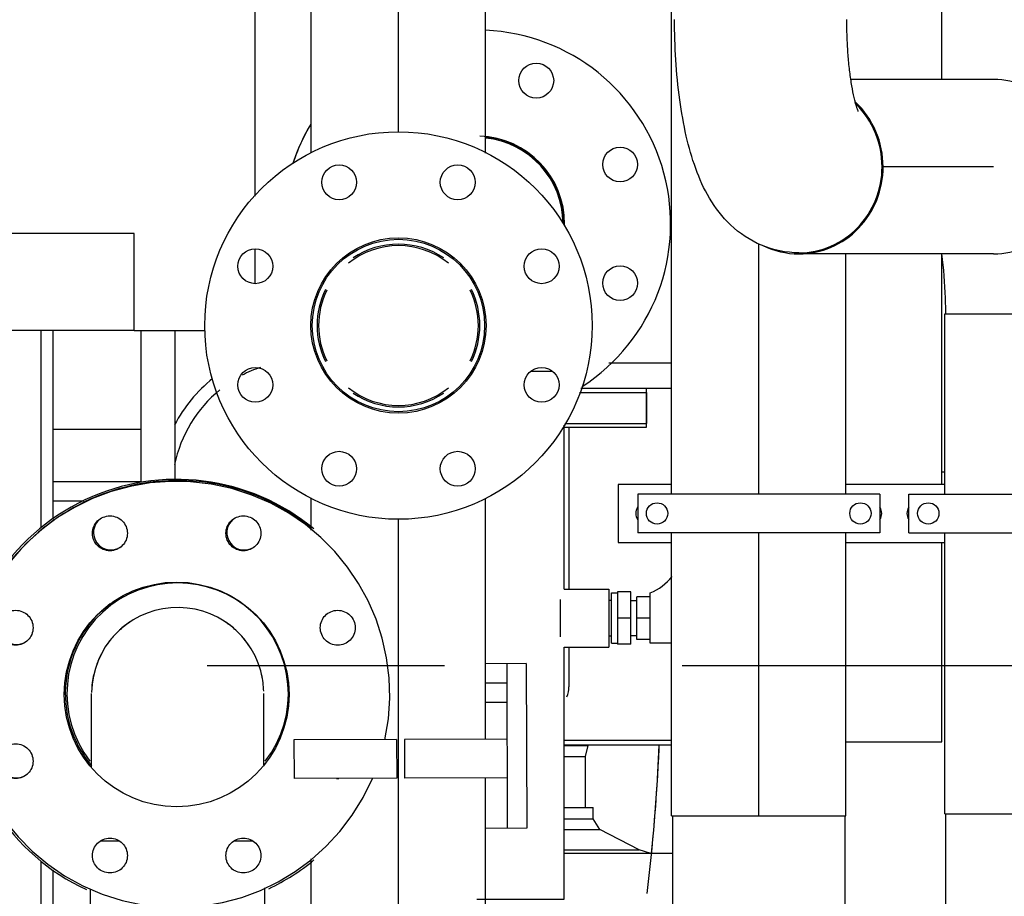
# Model space of a CAD drawing. Header units: millimetres. Extents: x 0 to 1189, y 0 to 841.
# Tile 148 of 169: x 1014 to 1035, y 600 to 618. Entities that reach past the tile are written whole.
import ezdxf
from ezdxf.enums import TextEntityAlignment as Align

# ---------------------------------------------------------------- set-up
doc = ezdxf.new("R2010")
doc.units = ezdxf.units.MM
doc.header["$LTSCALE"] = 65.395
doc.linetypes.add('CENTER', pattern=[0.6, 0.375, -0.075, 0.075, -0.075])
doc.linetypes.add('PHANTOM', pattern=[0.8, 0.45, -0.05, 0.1, -0.05, 0.1, -0.05])
doc.layers.get('0').update_dxf_attribs({"linetype": 'CONTINUOUS'})
for name, color, linetype in [('0006_415900_61_SIMPLE_X_ABL789', 7, 'CONTINUOUS'), ('0006_415900_61_T1_SIMPLE_PBL869', 7, 'CONTINUOUS'), ('0006_415900_61_T49_SIMPLE_PBL793', 7, 'CONTINUOUS'), ('0006_415900_61_T7_SIMPLE_PBL790', 7, 'CONTINUOUS'), ('1907_040000_TLKGS_KS_V_ABL744', 7, 'CONTINUOUS'), ('1907_041000_TLKGS_KS_V_ABL745', 7, 'CONTINUOUS'), ('1907_060000_TLKGS_KGS_V_ABL621', 7, 'CONTINUOUS'), ('1907_061000_TLKGS_KGS_V_ABL622', 7, 'CONTINUOUS'), ('1907_153200_13_ABL686', 7, 'CONTINUOUS'), ('1907_153200_13_T1_PBL843', 7, 'CONTINUOUS'), ('1907_153200_13_T2_PBL905', 7, 'CONTINUOUS'), ('1907_153200_13_T3_PBL1825', 7, 'CONTINUOUS'), ('1907_153200_17_ABL587', 7, 'CONTINUOUS'), ('1907_153200_17_T3_PBL608', 7, 'CONTINUOUS'), ('1907_153200_21_ABL703', 7, 'CONTINUOUS'), ('1907_153200_21_T3_PBL748', 7, 'CONTINUOUS'), ('1907_153200_21_T4_PBL1828', 7, 'CONTINUOUS'), ('1907_153200_27_ABL564', 7, 'CONTINUOUS'), ('1907_153200_27_T5_PBL756', 7, 'CONTINUOUS'), ('1907_153200_27_T6_PBL811', 7, 'CONTINUOUS'), ('1907_153200_83_ABL610', 7, 'CONTINUOUS'), ('1907_153200_83_T5_PBL755', 7, 'CONTINUOUS'), ('1907_153700_27_ABL735', 7, 'CONTINUOUS'), ('1907_153700_27_T1_PBL736', 7, 'CONTINUOUS'), ('1907_153700_27_T2_PBL739', 7, 'CONTINUOUS'), ('1907_153701_05_AC_PBL737', 7, 'CONTINUOUS'), ('1907_153701_05_AC_PBL738', 7, 'CONTINUOUS'), ('1907_153701_05_AC_PBL781', 7, 'CONTINUOUS'), ('1907_153701_05_AC_PBL782', 7, 'CONTINUOUS'), ('1907_153701_48_AC_PBL780', 7, 'CONTINUOUS'), ('1907_733000_06_SIMPLE1_A_ABL746', 7, 'CONTINUOUS'), ('1907_733000_06_SIMPLE1_T1_A_PBL759', 7, 'CONTINUOUS'), ('1907_733000_06_SIMPLE1_T4_A_PBL747', 7, 'CONTINUOUS'), ('1907_765000_04_SIMPLE_A_ABL788', 7, 'CONTINUOUS'), ('1907_765300_01_SIMPLE_X_ABL791', 7, 'CONTINUOUS'), ('1907_765300_01_SIMPLE_X_P01_PBL792', 7, 'CONTINUOUS'), ('1907_842000_17_SIMPLE1_H_ABL1817', 7, 'CONTINUOUS'), ('1907_842000_17_SIMPLE1_H_ABL647', 7, 'CONTINUOUS'), ('1907_842000_17_SIMPLE1_T1_H_PBL648', 7, 'CONTINUOUS'), ('1907_842000_17_SIMPLE1_T2_H_PBL1818', 7, 'CONTINUOUS'), ('1997_000000_TLKGS_MARKETING_ABL558', 7, 'CONTINUOUS'), ('1997_030000_TLKGS_V_ABL559', 7, 'CONTINUOUS'), ('1997_100000_TLKGS_V_ABL560', 7, 'CONTINUOUS'), ('1997_111200_08_SIMPLE1_A_ABL661', 7, 'CONTINUOUS'), ('1997_111200_08_SIMPLE1_T6_A_PBL701', 7, 'CONTINUOUS'), ('80ND40-DIN2690-MAK_PBL1824', 7, 'CONTINUOUS'), ('9M32C_GENSET_AUSBAUMASSE_ABL871', 7, 'CONTINUOUS'), ('9M32C_GENSET_GENERATOR_ABL599', 7, 'CONTINUOUS'), ('9M32C_GENSET_GENERATOR_T1_PBL600', 7, 'CONTINUOUS'), ('9M32C_GENSET_KPL_VERROHRUNG_ABL510', 7, 'CONTINUOUS'), ('B-04-30X25-89X1_5-N6000_PBL778', 7, 'CONTINUOUS'), ('BOGEN-S-2D-90-88_9X3_2_PBL1829', 7, 'CONTINUOUS'), ('BOGEN-S-2D-90-88_9X3_2_PBL1914', 7, 'CONTINUOUS'), ('BOGEN-S-2D-90-88_9X3_2_PBL1915', 7, 'CONTINUOUS'), ('BOGEN-S-2D-90-88_9X3_2_PBL899', 7, 'CONTINUOUS'), ('BOGEN-S-2D-90-88_9X3_2_PBL916', 7, 'CONTINUOUS'), ('BOGEN-S-2D-90-88_9X3_2_PBL923', 7, 'CONTINUOUS'), ('D2616-2-K-114_3-3_6-88_9-3_2_PBL1822', 7, 'CONTINUOUS'), ('DIN16182-BG100X63_PBL779', 7, 'CONTINUOUS'), ('EN1092-1-01A-DN100-PN16_PBL1821', 7, 'CONTINUOUS'), ('EN1092-1-01A-DN80-PN16_PBL1823', 7, 'CONTINUOUS'), ('EN1092-1-01A-DN80-PN16_PBL1827', 7, 'CONTINUOUS'), ('links_2_VBL507', 7, 'CONTINUOUS'), ('T-STUECK-S-88_9X3_2-88_9X3_2_PBL1826', 7, 'CONTINUOUS')]:
    doc.layers.add(name, color=color, linetype=linetype)
doc.styles.get("Standard").update_dxf_attribs({"font": 'txt', "width": 0.6})
doc.dimstyles.new('DIMSTYLE_1', dxfattribs={"dimtxt": 3.5, "dimasz": 3.5, "dimexe": 1.8, "dimexo": 0, "dimgap": 0.875, "dimtad": 1, "dimdec": 0, "dimlfac": 25, "dimdsep": 46, "dimtxsty": 'Standard', "dimblk": '_FILLED', "dimblk1": '_FILLED', "dimblk2": '_FILLED', "dimcen": 0.09, "dimadec": 0, "dimazin": 0, "dimtp": 2, "dimtm": 2, "dimtfac": 1, "dimtdec": 0, "dimtofl": 0, "dimtmove": 0, "dimatfit": 3, "dimldrblk": '_FILLED', "dimfxl": 1, "dimtolj": 1, "dimarcsym": 0})
doc.dimstyles.new('DIMSTYLE_3', dxfattribs={"dimtxt": 3.5, "dimasz": 3.5, "dimexe": 1.8, "dimexo": 0, "dimgap": 0.875, "dimtad": 1, "dimlfac": 25, "dimdsep": 46, "dimtxsty": 'Standard', "dimblk": '_FILLED', "dimblk1": '_FILLED', "dimblk2": '_FILLED', "dimcen": 0.09, "dimadec": 0, "dimazin": 0, "dimtp": 1.2, "dimtm": 1.2, "dimtfac": 1, "dimtofl": 0, "dimtmove": 0, "dimatfit": 3, "dimldrblk": '_FILLED', "dimfxl": 1, "dimtolj": 1, "dimarcsym": 0})

# ---------------------------------------------------------------- blocks, each defined once
blk = doc.blocks.new('_FILLED')
at = {"color": 0, "linetype": 'ByBlock'}
blk.add_solid([(0, 0), (-1, 0.1671), (-1, -0.1671)], dxfattribs=at)
blk = doc.blocks.new('*D5')
at = {"color": 2, "linetype": 'Continuous'}
for p, q in [((1029.46, 604.849), (1081.06, 604.849)), ((1079.26, 604.849), (1079.26, 568.849)), ((1079.26, 532.849), (1079.26, 568.849)), ((1034.46, 532.849), (1081.06, 532.849))]:
    blk.add_line(p, q, dxfattribs=at)
at = {"color": 2, "linetype": 'Continuous', "xscale": 3.5, "yscale": 3.5, "zscale": 3.5}
for p, rotation in [((1079.26, 604.849), 90), ((1079.26, 532.849), 270)]:
    blk.add_blockref('_FILLED', p, dxfattribs=dict(at, rotation=rotation))
at = {"color": 2, "linetype": 'Continuous', "width": 0.636905}
blk.add_text('1800', height=3.5, rotation=90, dxfattribs=at).set_placement((1078.385, 568.849), align=Align.CENTER)
blk = doc.blocks.new('*D13')
at = {"color": 2, "linetype": 'Continuous'}
for p, q in [((1016.26, 723.608), (1088.06, 723.608)), ((1086.26, 723.608), (1086.26, 628.228)), ((1086.26, 532.849), (1086.26, 628.228)), ((1034.46, 532.849), (1088.06, 532.849))]:
    blk.add_line(p, q, dxfattribs=at)
at = {"color": 2, "linetype": 'Continuous', "xscale": 3.5, "yscale": 3.5, "zscale": 3.5}
for p, rotation in [((1086.26, 723.608), 90), ((1086.26, 532.849), 270)]:
    blk.add_blockref('_FILLED', p, dxfattribs=dict(at, rotation=rotation))
at = {"color": 2, "linetype": 'Continuous', "width": 0.690476}
blk.add_text('4769', height=3.5, rotation=90, dxfattribs=at).set_placement((1085.385, 628.228), align=Align.CENTER)
blk = doc.blocks.new('1907_153200_27_T5_PBL756', base_point=(1035.12, 606.948))
at = {"layer": '1907_153200_27_T5_PBL756', "color": 7, "linetype": 'Continuous'}
for p, q in [((1033.32, 612.108), (1036.92, 612.108)), ((1033.32, 608.389), (1033.32, 612.108)), ((1036.92, 608.389), (1036.92, 612.108)), ((1033.32, 601.789), (1033.32, 607.589)), ((1036.92, 601.789), (1036.92, 607.589)), ((1033.32, 601.789), (1036.92, 601.789))]:
    blk.add_line(p, q, dxfattribs=at)
at = {"layer": '1907_153200_27_T5_PBL756', "color": 2, "linetype": 'CENTER'}
for p, q in [((1035.12, 608.389), (1035.12, 612.108)), ((1035.12, 601.789), (1035.12, 607.589))]:
    blk.add_line(p, q, dxfattribs=at)
blk = doc.blocks.new('1907_153200_27_T6_PBL811', base_point=(1032.816, 615.148))
at = {"layer": '1907_153200_27_T6_PBL811', "color": 7, "linetype": 'Continuous'}
for p, q in [((1034.329, 616.948), (1031.382, 616.948)), ((1034.329, 613.348), (1030.31, 613.348))]:
    blk.add_line(p, q, dxfattribs=at)
at = {"layer": '1907_153200_27_T6_PBL811', "color": 2, "linetype": 'CENTER'}
blk.add_line((1034.329, 615.148), (1032.027, 615.148), dxfattribs=at)
at = {"layer": '1907_153200_27_T6_PBL811', "color": 7, "linetype": 'Continuous'}
blk.add_arc((1030.312, 615.04), 1.692, 243.7989, 269.9415, dxfattribs=at)
for points, knots in [([(1036.067, 615.148), (1036.067, 615.382), (1035.978, 615.852), (1035.594, 616.45), (1035.016, 616.853), (1034.556, 616.948), (1034.329, 616.948)], [0, 0, 0, 0, 0.254026, 0.505713, 0.754053, 1, 1, 1, 1]), ([(1032.048, 615.148), (1032.048, 615.396), (1031.948, 615.893), (1031.659, 616.311), (1031.481, 616.479)], [0, 0, 0, 0, 0.502556, 1, 1, 1, 1]), ([(1030.31, 613.348), (1030.536, 613.348), (1030.996, 613.443), (1031.574, 613.846), (1031.959, 614.444), (1032.048, 614.914), (1032.048, 615.148)], [0, 0, 0, 0, 0.245947, 0.494287, 0.745974, 1, 1, 1, 1]), ([(1034.329, 613.348), (1034.556, 613.348), (1035.016, 613.443), (1035.594, 613.846), (1035.978, 614.444), (1036.067, 614.914), (1036.067, 615.148)], [0, 0, 0, 0, 0.245947, 0.494287, 0.745974, 1, 1, 1, 1])]:
    blk.add_open_spline(points, degree=3, knots=knots, dxfattribs=at)
blk = doc.blocks.new('BOGEN-S-2D-90-88_9X3_2_PBL923', base_point=(1035.12, 600.269))
at = {"layer": 'BOGEN-S-2D-90-88_9X3_2_PBL923', "color": 7, "linetype": 'Continuous'}
for p, q in [((1033.342, 598.749), (1033.342, 601.789)), ((1036.898, 598.749), (1036.898, 601.789))]:
    blk.add_line(p, q, dxfattribs=at)
blk.add_arc((1035.12, 598.749), 1.778, 180, 360, dxfattribs=at)
blk = doc.blocks.new('BOGEN-S-2D-90-88_9X3_2_PBL1914', base_point=(1035.078, 614.445))
at = {"layer": 'BOGEN-S-2D-90-88_9X3_2_PBL1914', "color": 7, "linetype": 'Continuous'}
for points, knots in [([(1036.898, 612.108), (1036.898, 612.6), (1036.848, 613.531), (1036.651, 614.65), (1036.375, 615.443), (1036.086, 615.983), (1035.662, 616.466), (1035.283, 616.698), (1035.074, 616.782)], [0, 0, 0, 0, 0.278453, 0.527454, 0.640405, 0.752975, 0.872559, 1, 1, 1, 1]), ([(1033.342, 612.108), (1033.342, 612.218), (1033.335, 612.632), (1033.302, 613.047), (1033.258, 613.348)], [0, 0, 0, 0, 0.264704, 1, 1, 1, 1])]:
    blk.add_open_spline(points, degree=3, knots=knots, dxfattribs=at)
blk = doc.blocks.new('BOGEN-S-2D-90-88_9X3_2_PBL1915', base_point=(1029.884, 615.779))
at = {"layer": 'BOGEN-S-2D-90-88_9X3_2_PBL1915', "color": 7, "linetype": 'Continuous'}
for points, knots in [([(1030.31, 613.37), (1030.047, 613.37), (1029.524, 613.476), (1028.885, 613.903), (1028.444, 614.476), (1028.16, 615.112), (1027.968, 615.797), (1027.789, 616.823), (1027.742, 617.633), (1027.742, 618.188)], [0, 0, 0, 0, 0.130441, 0.256224, 0.372921, 0.484055, 0.5995, 0.724836, 1, 1, 1, 1]), ([(1031.534, 616.29), (1031.535, 616.288), (1031.537, 616.282), (1031.531, 616.297), (1031.523, 616.317), (1031.505, 616.369), (1031.484, 616.438), (1031.46, 616.529), (1031.427, 616.679), (1031.387, 616.896), (1031.349, 617.186), (1031.32, 617.505), (1031.302, 617.842), (1031.298, 618.072), (1031.298, 618.188)], [0, 0, 0, 0, 0.002903, 0.004078, 0.017862, 0.045217, 0.084095, 0.132673, 0.189427, 0.322637, 0.475876, 0.643138, 0.819372, 1, 1, 1, 1]), ([(1032.027, 615.148), (1032.027, 615.387), (1031.933, 615.867), (1031.659, 616.274), (1031.49, 616.44)], [0, 0, 0, 0, 0.502457, 1, 1, 1, 1]), ([(1030.31, 613.37), (1030.534, 613.37), (1030.988, 613.464), (1031.559, 613.862), (1031.939, 614.453), (1032.027, 614.917), (1032.027, 615.148)], [0, 0, 0, 0, 0.245947, 0.494287, 0.745974, 1, 1, 1, 1])]:
    blk.add_open_spline(points, degree=3, knots=knots, dxfattribs=at)
blk = doc.blocks.new('1907_153200_27_ABL564', base_point=(1030.72, 600.107))
at = {"layer": '1907_153200_27_T5_PBL756'}
blk.add_blockref('1907_153200_27_T5_PBL756', (1035.12, 606.948), dxfattribs=at)
at = {"layer": '1907_153200_27_T6_PBL811'}
blk.add_blockref('1907_153200_27_T6_PBL811', (1032.816, 615.148), dxfattribs=at)
at = {"layer": 'BOGEN-S-2D-90-88_9X3_2_PBL1914'}
blk.add_blockref('BOGEN-S-2D-90-88_9X3_2_PBL1914', (1035.078, 614.445), dxfattribs=at)
at = {"layer": 'BOGEN-S-2D-90-88_9X3_2_PBL1915'}
blk.add_blockref('BOGEN-S-2D-90-88_9X3_2_PBL1915', (1029.884, 615.779), dxfattribs=at)
at = {"layer": 'BOGEN-S-2D-90-88_9X3_2_PBL923'}
blk.add_blockref('BOGEN-S-2D-90-88_9X3_2_PBL923', (1035.12, 600.269), dxfattribs=at)
blk = doc.blocks.new('1907_153200_17_T3_PBL608', base_point=(1017.48, 587.129))
at = {"layer": '1907_153200_17_T3_PBL608', "color": 7, "linetype": 'Continuous'}
for p, q in [((1015.893, 601.229), (1016.271, 601.229)), ((1018.647, 601.229), (1019.029, 601.229)), ((1015.68, 573.029), (1015.68, 600.242)), ((1019.28, 588.589), (1019.28, 600.259)), ((1019.28, 587.009), (1019.28, 587.709)), ((1019.28, 585.789), (1019.28, 586.489)), ((1019.28, 579.346), (1019.28, 584.909)), ((1019.28, 577.393), (1019.28, 577.991)), ((1019.28, 574.943), (1019.28, 575.542)), ((1019.28, 573.029), (1019.28, 573.589)), ((1015.68, 573.029), (1019.28, 573.029))]:
    blk.add_line(p, q, dxfattribs=at)
at = {"layer": '1907_153200_17_T3_PBL608', "color": 2, "linetype": 'CENTER'}
blk.add_line((1017.48, 573.029), (1017.48, 599.854), dxfattribs=at)
blk = doc.blocks.new('BOGEN-S-2D-90-88_9X3_2_PBL899', base_point=(1017.48, 603.531))
at = {"layer": 'BOGEN-S-2D-90-88_9X3_2_PBL899', "color": 7, "linetype": 'Continuous'}
for p, q in [((1015.702, 602.747), (1015.702, 604.269)), ((1019.258, 602.8), (1019.258, 604.269))]:
    blk.add_line(p, q, dxfattribs=at)
blk.add_arc((1017.48, 604.269), 1.778, 9.8079, 179.1272, dxfattribs=at)
blk = doc.blocks.new('EN1092-1-01A-DN100-PN16_PBL1821', base_point=(1016.662, 604.952))
at = {"layer": 'EN1092-1-01A-DN100-PN16_PBL1821', "color": 7, "linetype": 'Continuous'}
for centre, radius, start, end in [((1017.48, 604.269), 4.4, 51.0718, 157.2987), ((1016.102, 607.595), 0.36, 128.6853, 304.3831), ((1018.857, 607.595), 0.36, 130.2453, 305.4794), ((1017.48, 604.269), 2.32, 126.8718, 219.8506), ((1014.154, 605.646), 0.36, 127.4389, 303.0921), ((1014.154, 602.891), 0.36, 131.1367, 308.6743)]:
    blk.add_arc(centre, radius, start, end, dxfattribs=at)
blk = doc.blocks.new('D2616-2-K-114_3-3_6-88_9-3_2_PBL1822', base_point=(1017.48, 604.308))
at = {"layer": 'D2616-2-K-114_3-3_6-88_9-3_2_PBL1822', "color": 7, "linetype": 'Continuous'}
for radius, start, end in [(2.286, 322.3624, 217.6376), (1.778, 123.921, 132.4333), (1.778, 47.5667, 56.079), (1.778, 138.4579, 146.578), (1.778, 33.422, 41.5421), (1.778, 152.8154, 160.7232), (1.778, 19.2768, 27.1846), (1.778, 167.0913, 178.3457), (1.778, 1.6543, 12.9087)]:
    blk.add_arc((1017.48, 604.269), radius, start, end, dxfattribs=at)
blk = doc.blocks.new('1907_153200_17_ABL587', base_point=(1005.22, 587.872))
at = {"layer": '1907_153200_17_T3_PBL608'}
blk.add_blockref('1907_153200_17_T3_PBL608', (1017.48, 587.129), dxfattribs=at)
at = {"layer": 'BOGEN-S-2D-90-88_9X3_2_PBL899'}
blk.add_blockref('BOGEN-S-2D-90-88_9X3_2_PBL899', (1017.48, 603.531), dxfattribs=at)
at = {"layer": 'D2616-2-K-114_3-3_6-88_9-3_2_PBL1822'}
blk.add_blockref('D2616-2-K-114_3-3_6-88_9-3_2_PBL1822', (1017.48, 604.308), dxfattribs=at)
at = {"layer": 'EN1092-1-01A-DN100-PN16_PBL1821'}
blk.add_blockref('EN1092-1-01A-DN100-PN16_PBL1821', (1016.662, 604.952), dxfattribs=at)
blk = doc.blocks.new('1907_153200_83_T5_PBL755', base_point=(1029.48, 610.869))
at = {"layer": '1907_153200_83_T5_PBL755', "color": 7, "linetype": 'Continuous'}
for p, q in [((1027.68, 608.389), (1027.68, 619.989)), ((1031.28, 608.389), (1031.28, 613.348)), ((1027.68, 601.749), (1027.68, 607.589)), ((1031.28, 601.749), (1031.28, 607.589)), ((1027.68, 601.749), (1031.28, 601.749))]:
    blk.add_line(p, q, dxfattribs=at)
at = {"layer": '1907_153200_83_T5_PBL755', "color": 2, "linetype": 'CENTER'}
for p, q in [((1029.48, 608.389), (1029.48, 613.553)), ((1029.48, 601.749), (1029.48, 607.589))]:
    blk.add_line(p, q, dxfattribs=at)
blk = doc.blocks.new('BOGEN-S-2D-90-88_9X3_2_PBL916', base_point=(1029.48, 600.229))
at = {"layer": 'BOGEN-S-2D-90-88_9X3_2_PBL916', "color": 7, "linetype": 'Continuous'}
for p, q in [((1027.702, 601.749), (1027.702, 598.709)), ((1031.258, 601.749), (1031.258, 598.709))]:
    blk.add_line(p, q, dxfattribs=at)
blk.add_arc((1029.48, 598.709), 1.778, 180, 360, dxfattribs=at)
blk = doc.blocks.new('1907_153200_83_ABL610', base_point=(1029.48, 596.099))
at = {"layer": '1907_153200_83_T5_PBL755'}
blk.add_blockref('1907_153200_83_T5_PBL755', (1029.48, 610.869), dxfattribs=at)
at = {"layer": 'BOGEN-S-2D-90-88_9X3_2_PBL916'}
blk.add_blockref('BOGEN-S-2D-90-88_9X3_2_PBL916', (1029.48, 600.229), dxfattribs=at)
blk = doc.blocks.new('1907_153200_13_T1_PBL843', base_point=(1017.34, 621.268))
at = {"layer": '1907_153200_13_T1_PBL843', "color": 7, "linetype": 'Continuous'}
for p, q in [((1016.04, 627.109), (1010.84, 627.109)), ((1016.04, 623.509), (1010.84, 623.509)), ((1020.24, 615.438), (1020.24, 619.309)), ((1023.84, 615.428), (1023.84, 619.309))]:
    blk.add_line(p, q, dxfattribs=at)
at = {"layer": '1907_153200_13_T1_PBL843', "color": 2, "linetype": 'CENTER'}
for p, q in [((1016.04, 625.309), (1010.84, 625.309)), ((1022.04, 615.863), (1022.04, 619.309))]:
    blk.add_line(p, q, dxfattribs=at)
at = {"layer": '1907_153200_13_T1_PBL843', "color": 7, "linetype": 'Continuous'}
for radius in [7.8, 4.2]:
    blk.add_arc((1016.04, 619.309), radius, 0, 90, dxfattribs=at)
at = {"layer": '1907_153200_13_T1_PBL843', "color": 2, "linetype": 'CENTER'}
blk.add_arc((1016.04, 619.309), 6, 0, 90, dxfattribs=at)
blk = doc.blocks.new('1907_153200_13_T2_PBL905', base_point=(1022.04, 598.449))
at = {"layer": '1907_153200_13_T2_PBL905', "color": 7, "linetype": 'Continuous'}
for p, q in [((1020.24, 607.647), (1020.24, 608.309)), ((1023.84, 603.328), (1023.84, 608.299)), ((1023.84, 588.589), (1023.84, 602.528)), ((1020.24, 588.589), (1020.24, 600.858))]:
    blk.add_line(p, q, dxfattribs=at)
at = {"layer": '1907_153200_13_T2_PBL905', "color": 2, "linetype": 'CENTER'}
blk.add_line((1022.04, 588.589), (1022.04, 607.875), dxfattribs=at)
blk = doc.blocks.new('1907_153200_13_T3_PBL1825', base_point=(1022.04, 611.869))
at = {"layer": '1907_153200_13_T3_PBL1825', "color": 7, "linetype": 'Continuous'}
for start, end in [(56.0865, 123.9135), (153.7331, 206.2669), (333.7331, 26.2669), (236.0865, 303.9135)]:
    blk.add_arc((1022.04, 611.869), 1.68, start, end, dxfattribs=at)
blk = doc.blocks.new('T-STUECK-S-88_9X3_2-88_9X3_2_PBL1826', base_point=(1022.04, 611.869))
at = {"layer": 'T-STUECK-S-88_9X3_2-88_9X3_2_PBL1826', "color": 7, "linetype": 'Continuous'}
for start, end in [(51.2, 128.8), (153.8512, 206.1488), (333.8512, 26.1488), (231.2, 308.8)]:
    blk.add_arc((1022.04, 611.869), 1.65, start, end, dxfattribs=at)
blk = doc.blocks.new('1907_153200_13_ABL686', base_point=(1018.04, 608.549))
at = {"layer": '1907_153200_13_T1_PBL843'}
blk.add_blockref('1907_153200_13_T1_PBL843', (1017.34, 621.268), dxfattribs=at)
at = {"layer": '1907_153200_13_T2_PBL905'}
blk.add_blockref('1907_153200_13_T2_PBL905', (1022.04, 598.449), dxfattribs=at)
at = {"layer": '1907_153200_13_T3_PBL1825'}
blk.add_blockref('1907_153200_13_T3_PBL1825', (1022.04, 611.869), dxfattribs=at)
at = {"layer": 'T-STUECK-S-88_9X3_2-88_9X3_2_PBL1826'}
blk.add_blockref('T-STUECK-S-88_9X3_2-88_9X3_2_PBL1826', (1022.04, 611.869), dxfattribs=at)
blk = doc.blocks.new('1907_153200_21_T3_PBL748', base_point=(1024.561, 605.479))
at = {"layer": '1907_153200_21_T3_PBL748', "color": 7, "linetype": 'Continuous'}
for p, q in [((1024.782, 610.929), (1025.21, 610.929)), ((1025.461, 606.429), (1025.461, 609.809)), ((1025.461, 600.029), (1025.461, 605.229)), ((1023.661, 600.029), (1025.461, 600.029))]:
    blk.add_line(p, q, dxfattribs=at)
blk = doc.blocks.new('B-04-30X25-89X1_5-N6000_PBL778', base_point=(1025.881, 605.829))
at = {"layer": 'B-04-30X25-89X1_5-N6000_PBL778', "color": 7, "linetype": 'Continuous'}
for p, q in [((1025.461, 606.429), (1026.381, 606.429)), ((1026.381, 606.429), (1026.381, 605.229)), ((1025.381, 606.216), (1025.381, 605.441)), ((1025.461, 605.229), (1026.381, 605.229))]:
    blk.add_line(p, q, dxfattribs=at)
blk = doc.blocks.new('EN1092-1-01A-DN80-PN16_PBL1827', base_point=(1023.419, 614.287))
at = {"layer": 'EN1092-1-01A-DN80-PN16_PBL1827', "color": 7, "linetype": 'Continuous'}
for centre in [(1024.885, 616.925), (1026.617, 615.193), (1026.617, 612.744)]:
    blk.add_circle(centre, 0.36, dxfattribs=at)
for radius, start, end in [(4, 302.8966, 87.4337), (4, 149.0919, 161.7778), (1.81, 359.5839, 88.1242)]:
    blk.add_arc((1023.661, 613.969), radius, start, end, dxfattribs=at)
blk = doc.blocks.new('1907_153200_21_T4_PBL1828', base_point=(1024.651, 614.85))
at = {"layer": '1907_153200_21_T4_PBL1828', "color": 7, "linetype": 'Continuous'}
blk.add_arc((1023.661, 613.969), 1.8, 359.0767, 84.2327, dxfattribs=at)
blk = doc.blocks.new('BOGEN-S-2D-90-88_9X3_2_PBL1829', base_point=(1024.55, 614.862))
at = {"layer": 'BOGEN-S-2D-90-88_9X3_2_PBL1829', "color": 7, "linetype": 'Continuous'}
blk.add_arc((1023.661, 613.969), 1.778, 0.3036, 84.1614, dxfattribs=at)
blk = doc.blocks.new('1907_153200_21_ABL703', base_point=(1023.419, 598.241))
at = {"layer": '1907_153200_21_T3_PBL748'}
blk.add_blockref('1907_153200_21_T3_PBL748', (1024.561, 605.479), dxfattribs=at)
at = {"layer": '1907_153200_21_T4_PBL1828'}
blk.add_blockref('1907_153200_21_T4_PBL1828', (1024.651, 614.85), dxfattribs=at)
at = {"layer": 'B-04-30X25-89X1_5-N6000_PBL778'}
blk.add_blockref('B-04-30X25-89X1_5-N6000_PBL778', (1025.881, 605.829), dxfattribs=at)
at = {"layer": 'BOGEN-S-2D-90-88_9X3_2_PBL1829'}
blk.add_blockref('BOGEN-S-2D-90-88_9X3_2_PBL1829', (1024.55, 614.862), dxfattribs=at)
at = {"layer": 'EN1092-1-01A-DN80-PN16_PBL1827'}
blk.add_blockref('EN1092-1-01A-DN80-PN16_PBL1827', (1023.419, 614.287), dxfattribs=at)
blk = doc.blocks.new('1907_153700_27_T1_PBL736', base_point=(1024.264, 603.189))
at = {"layer": '1907_153700_27_T1_PBL736', "color": 7, "linetype": 'Continuous'}
for p, q in [((1024.678, 604.89), (1023.84, 604.888)), ((1024.278, 604.889), (1024.288, 601.489)), ((1024.678, 604.89), (1024.688, 601.49)), ((1024.688, 601.49), (1023.84, 601.488))]:
    blk.add_line(p, q, dxfattribs=at)
blk = doc.blocks.new('1907_153700_27_T2_PBL739', base_point=(1024.06, 604.288))
at = {"layer": '1907_153700_27_T2_PBL739', "color": 7, "linetype": 'Continuous'}
for p, q in [((1024.279, 604.489), (1023.84, 604.488)), ((1024.28, 604.089), (1023.84, 604.088))]:
    blk.add_line(p, q, dxfattribs=at)
blk = doc.blocks.new('1907_153700_27_ABL735', base_point=(1024.264, 603.189))
at = {"layer": '1907_153700_27_T1_PBL736'}
blk.add_blockref('1907_153700_27_T1_PBL736', (1024.264, 603.189), dxfattribs=at)
at = {"layer": '1907_153700_27_T2_PBL739'}
blk.add_blockref('1907_153700_27_T2_PBL739', (1024.06, 604.288), dxfattribs=at)
blk = doc.blocks.new('1907_153701_05_AC_PBL737', base_point=(1023.224, 602.926))
at = {"layer": '1907_153701_05_AC_PBL737', "color": 7, "linetype": 'Continuous'}
for p, q in [((1024.282, 603.329), (1022.162, 603.323)), ((1022.162, 603.323), (1022.165, 602.523)), ((1024.285, 602.529), (1022.165, 602.523))]:
    blk.add_line(p, q, dxfattribs=at)
blk = doc.blocks.new('1907_153701_05_AC_PBL738', base_point=(1020.944, 602.919))
at = {"layer": '1907_153701_05_AC_PBL738', "color": 7, "linetype": 'Continuous'}
for p, q in [((1022.002, 603.322), (1019.882, 603.316)), ((1019.882, 603.316), (1019.885, 602.516)), ((1022.002, 603.322), (1022.005, 602.522)), ((1022.005, 602.522), (1019.885, 602.516))]:
    blk.add_line(p, q, dxfattribs=at)
blk = doc.blocks.new('DIN16182-BG100X63_PBL779', base_point=(1027.035, 605.988))
at = {"layer": 'DIN16182-BG100X63_PBL779', "color": 7, "linetype": 'Continuous'}
for p, q in [((1026.441, 606.349), (1026.561, 606.349)), ((1026.441, 605.309), (1026.441, 606.349)), ((1026.841, 606.369), (1026.561, 606.369)), ((1026.561, 606.369), (1026.561, 605.289)), ((1026.841, 605.289), (1026.841, 606.369)), ((1027.241, 605.309), (1027.241, 606.349)), ((1026.381, 606.197), (1026.441, 606.197)), ((1026.841, 606.189), (1026.961, 606.189)), ((1027.241, 606.269), (1026.961, 606.269)), ((1026.961, 605.389), (1026.961, 606.269)), ((1026.841, 605.829), (1026.561, 605.829)), ((1027.241, 605.829), (1026.961, 605.829)), ((1026.381, 605.461), (1026.441, 605.461)), ((1026.441, 605.309), (1026.561, 605.309)), ((1026.841, 605.469), (1026.961, 605.469)), ((1027.241, 605.389), (1026.961, 605.389)), ((1027.68, 605.309), (1027.241, 605.309)), ((1026.841, 605.289), (1026.561, 605.289))]:
    blk.add_line(p, q, dxfattribs=at)
blk.add_arc((1026.761, 607.448), 1.2, 293.5782, 320.6465, dxfattribs=at)
blk = doc.blocks.new('1907_153701_48_AC_PBL780', base_point=(1032.28, 607.989))
at = {"layer": '1907_153701_48_AC_PBL780', "color": 7, "linetype": 'Continuous'}
for p, q in [((1027.68, 608.589), (1026.58, 608.589)), ((1026.58, 608.589), (1026.58, 607.389)), ((1033.32, 608.589), (1031.28, 608.589)), ((1037.98, 608.589), (1036.92, 608.589)), ((1037.98, 607.389), (1037.98, 608.589)), ((1026.58, 607.389), (1027.68, 607.389)), ((1031.28, 607.389), (1033.32, 607.389)), ((1036.92, 607.389), (1037.98, 607.389))]:
    blk.add_line(p, q, dxfattribs=at)
for centre, start, end in [((1027.18, 607.989), 147.9586, 212.0414), ((1031.78, 607.989), 327.9586, 32.0414), ((1032.78, 607.989), 147.9586, 212.0414), ((1037.38, 607.989), 327.9586, 32.0414)]:
    blk.add_arc(centre, 0.24, start, end, dxfattribs=at)
blk = doc.blocks.new('1907_153701_05_AC_PBL781', base_point=(1029.48, 607.989))
at = {"layer": '1907_153701_05_AC_PBL781', "color": 7, "linetype": 'Continuous'}
for p, q in [((1031.98, 608.389), (1026.98, 608.389)), ((1026.98, 608.389), (1026.98, 607.589)), ((1031.98, 608.389), (1031.98, 607.589)), ((1031.98, 607.589), (1026.98, 607.589))]:
    blk.add_line(p, q, dxfattribs=at)
for centre in [(1027.38, 607.989), (1031.58, 607.989)]:
    blk.add_circle(centre, 0.22, dxfattribs=at)
blk = doc.blocks.new('1907_153701_05_AC_PBL782', base_point=(1035.08, 607.989))
at = {"layer": '1907_153701_05_AC_PBL782', "color": 7, "linetype": 'Continuous'}
for p, q in [((1032.58, 608.389), (1037.58, 608.389)), ((1032.58, 607.589), (1032.58, 608.389)), ((1037.58, 607.589), (1037.58, 608.389)), ((1032.58, 607.589), (1037.58, 607.589))]:
    blk.add_line(p, q, dxfattribs=at)
for centre in [(1032.98, 607.989), (1037.18, 607.989)]:
    blk.add_circle(centre, 0.22, dxfattribs=at)
blk = doc.blocks.new('EN1092-1-01A-DN80-PN16_PBL1823', base_point=(1022.04, 611.869))
at = {"layer": 'EN1092-1-01A-DN80-PN16_PBL1823', "color": 7, "linetype": 'Continuous'}
for centre, radius in [((1022.04, 611.869), 4), ((1020.815, 614.825), 0.36), ((1023.264, 614.825), 0.36), ((1022.04, 611.869), 1.81), ((1019.083, 613.093), 0.36), ((1024.996, 613.093), 0.36), ((1019.083, 610.644), 0.36), ((1024.996, 610.644), 0.36), ((1020.815, 608.912), 0.36), ((1023.264, 608.912), 0.36)]:
    blk.add_circle(centre, radius, dxfattribs=at)
blk = doc.blocks.new('80ND40-DIN2690-MAK_PBL1824', base_point=(1022.04, 611.869))
at = {"layer": '80ND40-DIN2690-MAK_PBL1824', "color": 7, "linetype": 'Continuous'}
blk.add_circle((1022.04, 611.869), 1.78, dxfattribs=at)
blk = doc.blocks.new('9M32C_GENSET_KPL_VERROHRUNG_ABL510', base_point=(997.077, 614.589))
at = {"layer": '1907_153200_13_ABL686'}
blk.add_blockref('1907_153200_13_ABL686', (1018.04, 608.549), dxfattribs=at)
at = {"layer": '1907_153200_17_ABL587'}
blk.add_blockref('1907_153200_17_ABL587', (1005.22, 587.872), dxfattribs=at)
at = {"layer": '1907_153200_21_ABL703'}
blk.add_blockref('1907_153200_21_ABL703', (1023.419, 598.241), dxfattribs=at)
at = {"layer": '1907_153200_27_ABL564'}
blk.add_blockref('1907_153200_27_ABL564', (1030.72, 600.107), dxfattribs=at)
at = {"layer": '1907_153200_83_ABL610'}
blk.add_blockref('1907_153200_83_ABL610', (1029.48, 596.099), dxfattribs=at)
at = {"layer": '1907_153700_27_ABL735'}
blk.add_blockref('1907_153700_27_ABL735', (1024.264, 603.189), dxfattribs=at)
at = {"layer": '1907_153701_05_AC_PBL737'}
blk.add_blockref('1907_153701_05_AC_PBL737', (1023.224, 602.926), dxfattribs=at)
at = {"layer": '1907_153701_05_AC_PBL738'}
blk.add_blockref('1907_153701_05_AC_PBL738', (1020.944, 602.919), dxfattribs=at)
at = {"layer": '1907_153701_05_AC_PBL781'}
blk.add_blockref('1907_153701_05_AC_PBL781', (1029.48, 607.989), dxfattribs=at)
at = {"layer": '1907_153701_05_AC_PBL782'}
blk.add_blockref('1907_153701_05_AC_PBL782', (1035.08, 607.989), dxfattribs=at)
at = {"layer": '1907_153701_48_AC_PBL780'}
blk.add_blockref('1907_153701_48_AC_PBL780', (1032.28, 607.989), dxfattribs=at)
at = {"layer": '80ND40-DIN2690-MAK_PBL1824'}
blk.add_blockref('80ND40-DIN2690-MAK_PBL1824', (1022.04, 611.869), dxfattribs=at)
at = {"layer": 'DIN16182-BG100X63_PBL779'}
blk.add_blockref('DIN16182-BG100X63_PBL779', (1027.035, 605.988), dxfattribs=at)
at = {"layer": 'EN1092-1-01A-DN80-PN16_PBL1823'}
blk.add_blockref('EN1092-1-01A-DN80-PN16_PBL1823', (1022.04, 611.869), dxfattribs=at)
blk = doc.blocks.new('1997_111200_08_SIMPLE1_T6_A_PBL701', base_point=(1015.26, 602.509))
at = {"layer": '1997_111200_08_SIMPLE1_T6_A_PBL701', "color": 7, "linetype": 'Continuous'}
for p, q in [((1013.1, 607.849), (1013.1, 611.769)), ((1014.66, 607.697), (1014.66, 611.769)), ((1014.9, 611.769), (1014.9, 607.873)), ((1016.72, 611.769), (1016.72, 608.625)), ((1017.42, 611.769), (1017.42, 608.691)), ((1014.9, 609.729), (1016.72, 609.729)), ((1014.66, 593.249), (1014.66, 600.809)), ((1014.9, 600.632), (1014.9, 593.249)), ((1014.66, 598.409), (1013.7, 598.409)), ((1014.66, 597.289), (1013.7, 597.289)), ((1013.7, 593.329), (1014.66, 593.329)), ((1014.66, 593.249), (1014.9, 593.249))]:
    blk.add_line(p, q, dxfattribs=at)
blk = doc.blocks.new('1997_111200_08_SIMPLE1_A_ABL661', base_point=(982.44, 624.449))
at = {"layer": '1997_111200_08_SIMPLE1_T6_A_PBL701'}
blk.add_blockref('1997_111200_08_SIMPLE1_T6_A_PBL701', (1015.26, 602.509), dxfattribs=at)
blk = doc.blocks.new('1997_100000_TLKGS_V_ABL560', base_point=(983.56, 617.533))
at = {"layer": '1997_111200_08_SIMPLE1_A_ABL661'}
blk.add_blockref('1997_111200_08_SIMPLE1_A_ABL661', (982.44, 624.449), dxfattribs=at)
blk = doc.blocks.new('1997_030000_TLKGS_V_ABL559', base_point=(991.06, 633.874))
at = {"layer": '1997_100000_TLKGS_V_ABL560'}
blk.add_blockref('1997_100000_TLKGS_V_ABL560', (983.56, 617.533), dxfattribs=at)
blk = doc.blocks.new('1907_842000_17_SIMPLE1_T1_H_PBL648', base_point=(1010.524, 600.003))
at = {"layer": '1907_842000_17_SIMPLE1_T1_H_PBL648', "color": 7, "linetype": 'Continuous'}
for start, end in [(50.3263, 245.1839), (295.3705, 309.6737)]:
    blk.add_arc((1017.46, 604.253), 4.44, start, end, dxfattribs=at)
blk = doc.blocks.new('1907_842000_17_SIMPLE1_H_ABL647', base_point=(1010.524, 600.003))
at = {"layer": '1907_842000_17_SIMPLE1_T1_H_PBL648'}
blk.add_blockref('1907_842000_17_SIMPLE1_T1_H_PBL648', (1010.524, 600.003), dxfattribs=at)
blk = doc.blocks.new('0006_415900_61_T7_SIMPLE_PBL790', base_point=(1026.31, 610.169))
at = {"layer": '0006_415900_61_T7_SIMPLE_PBL790', "color": 7, "linetype": 'Continuous'}
for p, q in [((1027.16, 609.769), (1027.16, 610.569)), ((1025.461, 609.769), (1027.16, 609.769))]:
    blk.add_line(p, q, dxfattribs=at)
blk = doc.blocks.new('0006_415900_61_T49_SIMPLE_PBL793', base_point=(1022.71, 620.869))
at = {"layer": '0006_415900_61_T49_SIMPLE_PBL793', "color": 7, "linetype": 'Continuous'}
for p, q in [((1032.274, 631.169), (1032.36, 631.169)), ((1032.36, 631.169), (1032.36, 630.169)), ((1032.274, 630.169), (1032.36, 630.169)), ((1018.56, 629.502), (1018.56, 629.369)), ((1018.56, 629.369), (1018.525, 629.369)), ((1031.56, 622.918), (1031.56, 621.769)), ((1018.572, 622.084), (1018.572, 621.769)), ((1019.431, 621.769), (1018.572, 621.769)), ((1018.587, 621.769), (1019.073, 620.929)), ((1027.702, 621.769), (1023.428, 621.769)), ((1031.56, 621.769), (1031.32, 621.769)), ((1031.487, 621.669), (1031.545, 621.769)), ((1016.58, 620.959), (1016.58, 621.269)), ((1019.907, 620.929), (1019.073, 620.929)), ((1019.073, 620.929), (1019.073, 614.539)), ((1025.48, 620.929), (1023.658, 620.929)), ((1013.98, 616.854), (1013.98, 618.216)), ((1013.98, 612.769), (1013.98, 616.712)), ((1016.58, 613.769), (1013.98, 613.769)), ((1016.58, 611.769), (1016.58, 613.769)), ((1019.073, 613.453), (1019.073, 612.736)), ((1013.06, 611.769), (1013.98, 611.769)), ((1016.58, 611.769), (1013.98, 611.769)), ((1016.58, 611.769), (1018.05, 611.769)), ((1027.68, 611.089), (1026.385, 611.089)), ((1027.68, 610.569), (1025.809, 610.569))]:
    blk.add_line(p, q, dxfattribs=at)
blk.add_arc((1023.66, 613.969), 4, 149.0159, 160.9378, dxfattribs=at)
blk.add_open_spline([(1018.56, 629.369), (1018.972, 628.58), (1019.312, 627.731), (1019.45, 626.852)], degree=3, dxfattribs=at)
blk = doc.blocks.new('0006_415900_61_T1_SIMPLE_PBL869', base_point=(1025.787, 633.189))
at = {"layer": '0006_415900_61_T1_SIMPLE_PBL869', "color": 7, "linetype": 'Continuous'}
for p, q in [((1023.874, 635.01), (1023.966, 635.169)), ((1023.966, 635.169), (1026.153, 635.169)), ((1026.245, 635.01), (1026.153, 635.169)), ((1032.274, 632.169), (1032.36, 632.169)), ((1032.36, 631.209), (1032.36, 632.169)), ((1032.274, 631.209), (1032.36, 631.209))]:
    blk.add_line(p, q, dxfattribs=at)
for centre, radius, start, end in [((1023.666, 635.13), 0.24, 276.5518, 330.0086), ((1026.453, 635.13), 0.24, 209.9914, 263.4482), ((1025.063, 622.969), 12.001, 96.5518, 109.0942), ((1025.056, 622.969), 12.001, 82.1869, 83.4482), ((1020.42, 632.321), 1.56, 116.4041, 140.5864), ((1025.063, 622.969), 12.001, 116.2718, 116.4041)]:
    blk.add_arc(centre, radius, start, end, dxfattribs=at)
blk = doc.blocks.new('0006_415900_61_SIMPLE_X_ABL789', base_point=(1022.71, 622.469))
at = {"layer": '0006_415900_61_T1_SIMPLE_PBL869'}
blk.add_blockref('0006_415900_61_T1_SIMPLE_PBL869', (1025.787, 633.189), dxfattribs=at)
at = {"layer": '0006_415900_61_T49_SIMPLE_PBL793'}
blk.add_blockref('0006_415900_61_T49_SIMPLE_PBL793', (1022.71, 620.869), dxfattribs=at)
at = {"layer": '0006_415900_61_T7_SIMPLE_PBL790'}
blk.add_blockref('0006_415900_61_T7_SIMPLE_PBL790', (1026.31, 610.169), dxfattribs=at)
blk = doc.blocks.new('1907_765300_01_SIMPLE_X_P01_PBL792', base_point=(1026.318, 607.347))
at = {"layer": '1907_765300_01_SIMPLE_X_P01_PBL792', "color": 7, "linetype": 'Continuous'}
for p, q in [((1025.779, 610.489), (1027.16, 610.489)), ((1027.16, 610.489), (1027.16, 609.849)), ((1025.477, 609.849), (1027.16, 609.849)), ((1025.56, 609.769), (1025.56, 606.429)), ((1025.56, 605.229), (1025.56, 604.408))]:
    blk.add_line(p, q, dxfattribs=at)
blk.add_arc((1025.06, 604.408), 0.5, 336.2262, 360, dxfattribs=at)
blk = doc.blocks.new('1907_765300_01_SIMPLE_X_ABL791', base_point=(1026.318, 607.347))
at = {"layer": '1907_765300_01_SIMPLE_X_P01_PBL792'}
blk.add_blockref('1907_765300_01_SIMPLE_X_P01_PBL792', (1026.318, 607.347), dxfattribs=at)
blk = doc.blocks.new('1907_765000_04_SIMPLE_A_ABL788', base_point=(1022.71, 619.688))
at = {"layer": '0006_415900_61_SIMPLE_X_ABL789'}
blk.add_blockref('0006_415900_61_SIMPLE_X_ABL789', (1022.71, 622.469), dxfattribs=at)
at = {"layer": '1907_765300_01_SIMPLE_X_ABL791'}
blk.add_blockref('1907_765300_01_SIMPLE_X_ABL791', (1026.318, 607.347), dxfattribs=at)
blk = doc.blocks.new('1907_061000_TLKGS_KGS_V_ABL622', base_point=(995.79, 629.099))
at = {"layer": '1907_765000_04_SIMPLE_A_ABL788'}
blk.add_blockref('1907_765000_04_SIMPLE_A_ABL788', (1022.71, 619.688), dxfattribs=at)
at = {"layer": '1907_842000_17_SIMPLE1_H_ABL647'}
blk.add_blockref('1907_842000_17_SIMPLE1_H_ABL647', (1010.524, 600.003), dxfattribs=at)
blk = doc.blocks.new('1907_060000_TLKGS_KGS_V_ABL621', base_point=(994.81, 654.013))
at = {"layer": '1907_061000_TLKGS_KGS_V_ABL622'}
blk.add_blockref('1907_061000_TLKGS_KGS_V_ABL622', (995.79, 629.099), dxfattribs=at)
blk = doc.blocks.new('1907_733000_06_SIMPLE1_T4_A_PBL747', base_point=(1026.57, 601.555))
at = {"layer": '1907_733000_06_SIMPLE1_T4_A_PBL747', "color": 7, "linetype": 'Continuous'}
for p, q in [((1025.461, 603.199), (1025.96, 603.199)), ((1025.9, 602.975), (1025.96, 603.199)), ((1025.96, 603.199), (1025.96, 603.205)), ((1025.461, 602.975), (1025.9, 602.975)), ((1025.9, 601.919), (1025.9, 602.975)), ((1025.461, 601.919), (1026.06, 601.919)), ((1026.06, 601.687), (1026.06, 601.919)), ((1025.461, 601.687), (1026.06, 601.687)), ((1026.196, 601.463), (1026.06, 601.687)), ((1025.461, 601.463), (1026.196, 601.463)), ((1027.013, 601.043), (1026.196, 601.463)), ((1025.461, 601.043), (1027.013, 601.043)), ((1027.254, 600.972), (1027.013, 601.043)), ((1027.702, 600.972), (1025.461, 600.972)), ((1027.702, 599.905), (1025.439, 599.905))]:
    blk.add_line(p, q, dxfattribs=at)
blk = doc.blocks.new('1907_733000_06_SIMPLE1_T1_A_PBL759', base_point=(1021.29, 604.436))
at = {"layer": '1907_733000_06_SIMPLE1_T1_A_PBL759', "color": 7, "linetype": 'Continuous'}
for p, q in [((1014.9, 608.649), (1016.72, 608.649)), ((1014.9, 608.249), (1015.533, 608.249)), ((1027.68, 603.305), (1025.461, 603.305)), ((1027.68, 603.205), (1025.461, 603.205)), ((1015.68, 599.706), (1014.9, 597.867))]:
    blk.add_line(p, q, dxfattribs=at)
for radius, start, end in [(2.7, 108.7964, 117.5263), (2.975, 128.6193, 152.6435), (2.7, 129.1971, 168.2759)]:
    blk.add_arc((1020.06, 608.449), radius, start, end, dxfattribs=at)
blk = doc.blocks.new('1907_733000_06_SIMPLE1_A_ABL746', base_point=(1021.301, 604.436))
at = {"layer": '1907_733000_06_SIMPLE1_T1_A_PBL759'}
blk.add_blockref('1907_733000_06_SIMPLE1_T1_A_PBL759', (1021.29, 604.436), dxfattribs=at)
at = {"layer": '1907_733000_06_SIMPLE1_T4_A_PBL747'}
blk.add_blockref('1907_733000_06_SIMPLE1_T4_A_PBL747', (1026.57, 601.555), dxfattribs=at)
blk = doc.blocks.new('1907_041000_TLKGS_KS_V_ABL745', base_point=(1021.301, 604.436))
at = {"layer": '1907_733000_06_SIMPLE1_A_ABL746'}
blk.add_blockref('1907_733000_06_SIMPLE1_A_ABL746', (1021.301, 604.436), dxfattribs=at)
blk = doc.blocks.new('1907_040000_TLKGS_KS_V_ABL744', base_point=(1021.301, 604.436))
at = {"layer": '1907_041000_TLKGS_KS_V_ABL745'}
blk.add_blockref('1907_041000_TLKGS_KS_V_ABL745', (1021.301, 604.436), dxfattribs=at)
blk = doc.blocks.new('1997_000000_TLKGS_MARKETING_ABL558', base_point=(991.06, 643.253))
at = {"layer": '1907_040000_TLKGS_KS_V_ABL744'}
blk.add_blockref('1907_040000_TLKGS_KS_V_ABL744', (1021.301, 604.436), dxfattribs=at)
at = {"layer": '1907_060000_TLKGS_KGS_V_ABL621'}
blk.add_blockref('1907_060000_TLKGS_KGS_V_ABL621', (994.81, 654.013), dxfattribs=at)
at = {"layer": '1997_030000_TLKGS_V_ABL559'}
blk.add_blockref('1997_030000_TLKGS_V_ABL559', (991.06, 633.874), dxfattribs=at)
blk = doc.blocks.new('9M32C_GENSET_GENERATOR_T1_PBL600', base_point=(986.903, 622.948))
at = {"layer": '9M32C_GENSET_GENERATOR_T1_PBL600', "color": 7, "linetype": 'Continuous'}
for p, q in [((1033.259, 616.948), (1033.259, 619.989)), ((1033.259, 608.589), (1033.259, 613.334)), ((1033.259, 608.849), (1033.32, 608.849)), ((1033.259, 603.275), (1033.259, 607.389)), ((1031.28, 603.275), (1033.259, 603.275))]:
    blk.add_line(p, q, dxfattribs=at)
at = {"layer": '9M32C_GENSET_GENERATOR_T1_PBL600', "color": 2, "linetype": 'CENTER'}
blk.add_line((988.66, 604.849), (1029.46, 604.849), dxfattribs=at)
at = {"layer": '9M32C_GENSET_GENERATOR_T1_PBL600', "color": 7, "linetype": 'Continuous'}
for centre, start, end in [((988.66, 604.849), 353.0331, 357.4727), ((988.66, 604.841), 354.2761, 357.5825)]:
    blk.add_arc(centre, 38.8, start, end, dxfattribs=at)
blk = doc.blocks.new('9M32C_GENSET_GENERATOR_ABL599', base_point=(986.903, 622.948))
at = {"layer": '9M32C_GENSET_GENERATOR_T1_PBL600'}
blk.add_blockref('9M32C_GENSET_GENERATOR_T1_PBL600', (986.903, 622.948), dxfattribs=at)
blk = doc.blocks.new('1907_842000_17_SIMPLE1_T2_H_PBL1818', base_point=(1017.766, 604.253))
at = {"layer": '1907_842000_17_SIMPLE1_T2_H_PBL1818', "color": 8, "linetype": 'PHANTOM'}
for centre, radius in [((1016.082, 607.579), 0.36), ((1018.837, 607.579), 0.36), ((1017.46, 604.253), 2.32), ((1014.134, 605.63), 0.36), ((1020.786, 605.63), 0.36), ((1014.134, 602.875), 0.36), ((1016.082, 600.927), 0.36), ((1018.837, 600.927), 0.36)]:
    blk.add_circle(centre, radius, dxfattribs=at)
for centre, radius, start, end in [((1017.46, 604.253), 4.4, 347.743, 336.747), ((1020.786, 602.875), 0.36, 266.0991, 274.0661)]:
    blk.add_arc(centre, radius, start, end, dxfattribs=at)
blk = doc.blocks.new('1907_842000_17_SIMPLE1_H_ABL1817', base_point=(1017.766, 604.253))
at = {"layer": '1907_842000_17_SIMPLE1_T2_H_PBL1818'}
blk.add_blockref('1907_842000_17_SIMPLE1_T2_H_PBL1818', (1017.766, 604.253), dxfattribs=at)
blk = doc.blocks.new('9M32C_GENSET_AUSBAUMASSE_ABL871', base_point=(1016.244, 654.108))
at = {"layer": '1907_842000_17_SIMPLE1_H_ABL1817'}
blk.add_blockref('1907_842000_17_SIMPLE1_H_ABL1817', (1017.766, 604.253), dxfattribs=at)
blk = doc.blocks.new('LINKS_2_VBL507', base_point=(991.378, 628.293))
at = {"layer": '1997_000000_TLKGS_MARKETING_ABL558'}
blk.add_blockref('1997_000000_TLKGS_MARKETING_ABL558', (991.06, 643.253), dxfattribs=at)
at = {"layer": '9M32C_GENSET_AUSBAUMASSE_ABL871'}
blk.add_blockref('9M32C_GENSET_AUSBAUMASSE_ABL871', (1016.244, 654.108), dxfattribs=at)
at = {"layer": '9M32C_GENSET_GENERATOR_ABL599'}
blk.add_blockref('9M32C_GENSET_GENERATOR_ABL599', (986.903, 622.948), dxfattribs=at)
at = {"layer": '9M32C_GENSET_KPL_VERROHRUNG_ABL510'}
blk.add_blockref('9M32C_GENSET_KPL_VERROHRUNG_ABL510', (997.077, 614.589), dxfattribs=at)

msp = doc.modelspace()

# ---------------------------------------------------------------- block references
at = {"layer": 'links_2_VBL507'}
msp.add_blockref('LINKS_2_VBL507', (991.37753, 628.29289), dxfattribs=at)

# ---------------------------------------------------------------- dimensions: what is measured, and where the dimension line sits
at = {"color": 2, "linetype": 'Continuous'}
for base, p2, dimstyle, picture, middle in [((1086.25963, 723.60784), (1016.25963, 723.60784), 'DIMSTYLE_1', '*D13', (1086.25963, 627.89494)), ((1079.25963, 604.84866), (1029.45963, 604.84866), 'DIMSTYLE_3', '*D5', (1079.25963, 568.51531))]:
    dim = msp.add_linear_dim(base=base, p1=(1034.45963, 532.84866), p2=p2, angle=90, dimstyle=dimstyle, dxfattribs=at)
    dim.commit()
    dim.dimension.update_dxf_attribs({"geometry": picture, "text_midpoint": middle, "dimtype": 160})

doc.saveas('drawing.dxf')
